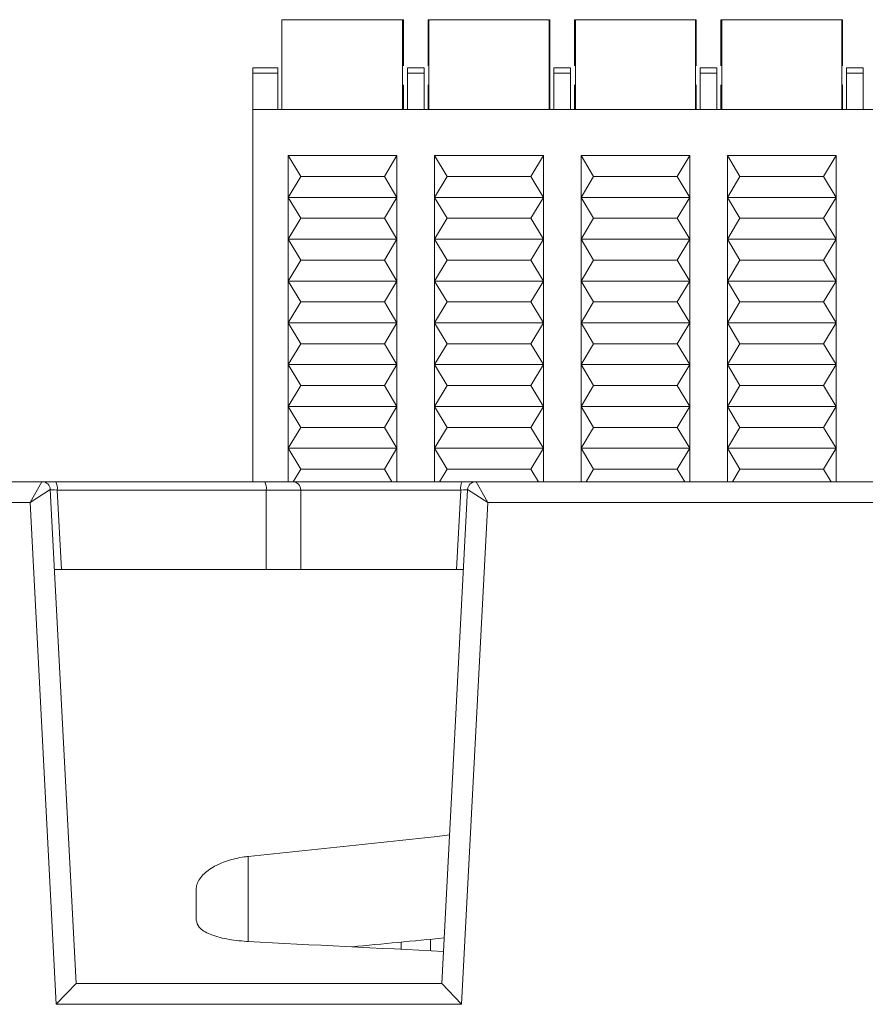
# Model space of a CAD drawing. Header units: millimetres. Extents: x -420 to 420, y -297 to 297.
# Tile 90 of 197: x -264 to -243, y 228 to 252. Entities that reach past the tile are written whole.
import ezdxf

# ---------------------------------------------------------------- set-up
doc = ezdxf.new("R2010")
doc.units = ezdxf.units.MM
doc.header["$MEASUREMENT"] = 0
doc.layers.add('layer 1', color=7, linetype='Continuous')

msp = doc.modelspace()

# ---------------------------------------------------------------- linework, layer by layer
at = {"layer": 'layer 1', "color": 7, "lineweight": 9}
for points in [[(-254.6022, 252.1325), (-254.6022, 252.1325), (-257.5061, 252.1325), (-257.5061, 252.1325)], [(-257.5061, 249.9724), (-257.5061, 249.9724), (-257.5061, 252.1325), (-257.5061, 252.1325)], [(-254.6022, 249.9724), (-254.6022, 249.9724), (-254.6022, 252.1325), (-254.6022, 252.1325)], [(-254.5825, 252.1325), (-254.5825, 252.1325), (-254.6022, 252.1325), (-254.6022, 252.1325)], [(-254.5825, 251.0236), (-254.5825, 251.0236), (-254.5825, 252.1325), (-254.5825, 252.1325)], [(-253.97, 252.1325), (-253.97, 252.1325), (-253.9897, 252.1325), (-253.9897, 252.1325)], [(-253.9897, 252.1325), (-253.9897, 252.1325), (-253.9897, 251.0236), (-253.9897, 251.0236)], [(-252.528, 252.1325), (-252.528, 252.1325), (-253.9897, 252.1325), (-253.9897, 252.1325)], [(-251.0859, 252.1325), (-251.0859, 252.1325), (-253.97, 252.1325), (-253.97, 252.1325)], [(-253.97, 252.1325), (-253.97, 252.1325), (-253.97, 249.9724), (-253.97, 249.9724)], [(-251.0662, 252.1325), (-251.0662, 252.1325), (-252.528, 252.1325), (-252.528, 252.1325)], [(-251.0859, 249.9724), (-251.0859, 249.9724), (-251.0859, 252.1325), (-251.0859, 252.1325)], [(-251.0662, 252.1325), (-251.0662, 252.1325), (-251.0859, 252.1325), (-251.0859, 252.1325)], [(-251.0662, 249.9724), (-251.0662, 249.9724), (-251.0662, 252.1325), (-251.0662, 252.1325)], [(-250.4734, 252.1325), (-250.4734, 252.1325), (-250.4734, 251.0236), (-250.4734, 251.0236)], [(-250.4734, 252.1325), (-250.4734, 252.1325), (-250.4537, 252.1325), (-250.4537, 252.1325)], [(-249.0116, 252.1325), (-249.0116, 252.1325), (-250.4734, 252.1325), (-250.4734, 252.1325)], [(-250.4537, 252.1325), (-250.4537, 252.1325), (-247.5696, 252.1325), (-247.5696, 252.1325)], [(-250.4537, 249.9724), (-250.4537, 249.9724), (-250.4537, 252.1325), (-250.4537, 252.1325)], [(-247.55, 252.1325), (-247.55, 252.1325), (-249.0116, 252.1325), (-249.0116, 252.1325)], [(-247.5696, 252.1325), (-247.5696, 252.1325), (-247.5696, 249.9724), (-247.5696, 249.9724)], [(-247.5696, 252.1325), (-247.5696, 252.1325), (-247.55, 252.1325), (-247.55, 252.1325)], [(-247.55, 252.1325), (-247.55, 252.1325), (-247.55, 251.0236), (-247.55, 251.0236)], [(-246.9572, 252.1325), (-246.9572, 252.1325), (-246.9572, 251.0236), (-246.9572, 251.0236)], [(-246.9375, 252.1325), (-246.9375, 252.1325), (-246.9572, 252.1325), (-246.9572, 252.1325)], [(-245.4954, 252.1325), (-245.4954, 252.1325), (-246.9572, 252.1325), (-246.9572, 252.1325)], [(-246.9375, 252.1325), (-246.9375, 252.1325), (-246.9375, 249.9724), (-246.9375, 249.9724)], [(-244.0533, 252.1325), (-244.0533, 252.1325), (-246.9375, 252.1325), (-246.9375, 252.1325)], [(-244.0336, 252.1325), (-244.0336, 252.1325), (-245.4954, 252.1325), (-245.4954, 252.1325)], [(-244.0533, 249.9724), (-244.0533, 249.9724), (-244.0533, 252.1325), (-244.0533, 252.1325)], [(-244.0336, 252.1325), (-244.0336, 252.1325), (-244.0533, 252.1325), (-244.0533, 252.1325)], [(-244.0336, 251.0236), (-244.0336, 251.0236), (-244.0336, 252.1325), (-244.0336, 252.1325)], [(-257.6014, 250.9772), (-257.6014, 250.9772), (-258.2042, 250.9772), (-258.2042, 250.9772)], [(-258.2042, 250.9772), (-258.2042, 250.9772), (-258.2042, 250.845), (-258.2042, 250.845)], [(-257.6014, 250.845), (-257.6014, 250.845), (-258.2042, 250.845), (-258.2042, 250.845)], [(-258.2042, 250.845), (-258.2042, 250.845), (-258.2042, 249.9724), (-258.2042, 249.9724)], [(-257.6014, 250.845), (-257.6014, 250.845), (-257.6014, 250.9772), (-257.6014, 250.9772)], [(-257.6014, 249.9724), (-257.6014, 249.9724), (-257.6014, 250.845), (-257.6014, 250.845)], [(-254.0852, 250.9772), (-254.0852, 250.9772), (-254.487, 250.9772), (-254.487, 250.9772)], [(-254.487, 250.9772), (-254.487, 250.9772), (-254.487, 250.845), (-254.487, 250.845)], [(-254.487, 250.845), (-254.487, 250.845), (-254.487, 249.9724), (-254.487, 249.9724)], [(-254.0852, 250.845), (-254.0852, 250.845), (-254.487, 250.845), (-254.487, 250.845)], [(-254.0852, 250.9772), (-254.0852, 250.9772), (-254.0852, 250.845), (-254.0852, 250.845)], [(-254.0852, 249.9724), (-254.0852, 249.9724), (-254.0852, 250.845), (-254.0852, 250.845)], [(-250.5689, 250.9772), (-250.5689, 250.9772), (-250.9707, 250.9772), (-250.9707, 250.9772)], [(-250.9707, 250.9772), (-250.9707, 250.9772), (-250.9707, 250.845), (-250.9707, 250.845)], [(-250.9707, 249.9724), (-250.9707, 249.9724), (-250.9707, 250.845), (-250.9707, 250.845)], [(-250.9707, 250.845), (-250.9707, 250.845), (-250.5689, 250.845), (-250.5689, 250.845)], [(-250.5689, 250.9772), (-250.5689, 250.9772), (-250.5689, 250.845), (-250.5689, 250.845)], [(-250.5689, 250.845), (-250.5689, 250.845), (-250.5689, 249.9724), (-250.5689, 249.9724)], [(-247.0526, 250.9772), (-247.0526, 250.9772), (-247.4545, 250.9772), (-247.4545, 250.9772)], [(-247.4545, 250.9772), (-247.4545, 250.9772), (-247.4545, 250.845), (-247.4545, 250.845)], [(-247.0526, 250.845), (-247.0526, 250.845), (-247.4545, 250.845), (-247.4545, 250.845)], [(-247.4545, 250.845), (-247.4545, 250.845), (-247.4545, 249.9724), (-247.4545, 249.9724)], [(-247.0526, 250.9772), (-247.0526, 250.9772), (-247.0526, 250.845), (-247.0526, 250.845)], [(-247.0526, 249.9724), (-247.0526, 249.9724), (-247.0526, 250.845), (-247.0526, 250.845)], [(-243.5363, 250.9772), (-243.5363, 250.9772), (-243.9382, 250.9772), (-243.9382, 250.9772)], [(-243.9382, 250.9772), (-243.9382, 250.9772), (-243.9382, 250.845), (-243.9382, 250.845)], [(-243.9382, 250.845), (-243.9382, 250.845), (-243.5363, 250.845), (-243.5363, 250.845)], [(-243.9382, 249.9724), (-243.9382, 249.9724), (-243.9382, 250.845), (-243.9382, 250.845)], [(-243.5363, 250.9772), (-243.5363, 250.9772), (-243.5363, 250.845), (-243.5363, 250.845)], [(-243.5363, 250.845), (-243.5363, 250.845), (-243.5363, 249.9724), (-243.5363, 249.9724)], [(-254.5825, 249.9724), (-254.5825, 249.9724), (-254.5825, 250.5703), (-254.5825, 250.5703)], [(-253.9897, 250.5703), (-253.9897, 250.5703), (-253.9897, 249.9724), (-253.9897, 249.9724)], [(-250.4734, 250.5703), (-250.4734, 250.5703), (-250.4734, 249.9724), (-250.4734, 249.9724)], [(-247.55, 250.5703), (-247.55, 250.5703), (-247.55, 249.9724), (-247.55, 249.9724)], [(-246.9572, 250.5703), (-246.9572, 250.5703), (-246.9572, 249.9724), (-246.9572, 249.9724)], [(-244.0336, 249.9724), (-244.0336, 249.9724), (-244.0336, 250.5703), (-244.0336, 250.5703)], [(-258.2042, 249.9724), (-258.2042, 249.9724), (-258.2042, 241.0311), (-258.2042, 241.0311)], [(-258.2042, 249.9724), (-258.2042, 249.9724), (-232.7865, 249.9724), (-232.7865, 249.9724)], [(-257.3503, 247.8628), (-257.3503, 247.8628), (-257.3503, 248.8674), (-257.3503, 248.8674)], [(-257.0489, 248.365), (-257.0489, 248.365), (-257.3503, 248.8674), (-257.3503, 248.8674)], [(-257.3503, 248.8674), (-257.3503, 248.8674), (-254.7382, 248.8674), (-254.7382, 248.8674)], [(-255.0396, 248.365), (-255.0396, 248.365), (-254.7382, 248.8674), (-254.7382, 248.8674)], [(-254.7382, 248.8674), (-254.7382, 248.8674), (-254.7382, 247.8628), (-254.7382, 247.8628)], [(-253.834, 247.8628), (-253.834, 247.8628), (-253.834, 248.8674), (-253.834, 248.8674)], [(-253.5326, 248.365), (-253.5326, 248.365), (-253.834, 248.8674), (-253.834, 248.8674)], [(-253.834, 248.8674), (-253.834, 248.8674), (-251.2219, 248.8674), (-251.2219, 248.8674)], [(-251.5233, 248.365), (-251.5233, 248.365), (-251.2219, 248.8674), (-251.2219, 248.8674)], [(-251.2219, 248.8674), (-251.2219, 248.8674), (-251.2219, 247.8628), (-251.2219, 247.8628)], [(-250.3178, 247.8628), (-250.3178, 247.8628), (-250.3178, 248.8674), (-250.3178, 248.8674)], [(-250.3178, 248.8674), (-250.3178, 248.8674), (-250.0164, 248.365), (-250.0164, 248.365)], [(-250.3178, 248.8674), (-250.3178, 248.8674), (-247.7056, 248.8674), (-247.7056, 248.8674)], [(-248.007, 248.365), (-248.007, 248.365), (-247.7056, 248.8674), (-247.7056, 248.8674)], [(-247.7056, 248.8674), (-247.7056, 248.8674), (-247.7056, 247.8628), (-247.7056, 247.8628)], [(-246.5, 248.365), (-246.5, 248.365), (-246.8014, 248.8674), (-246.8014, 248.8674)], [(-246.8014, 248.8674), (-246.8014, 248.8674), (-244.1893, 248.8674), (-244.1893, 248.8674)], [(-246.8014, 247.8628), (-246.8014, 247.8628), (-246.8014, 248.8674), (-246.8014, 248.8674)], [(-244.4907, 248.365), (-244.4907, 248.365), (-244.1893, 248.8674), (-244.1893, 248.8674)], [(-244.1893, 248.8674), (-244.1893, 248.8674), (-244.1893, 247.8628), (-244.1893, 247.8628)], [(-257.0489, 248.365), (-257.0489, 248.365), (-257.3503, 247.8628), (-257.3503, 247.8628)], [(-255.0396, 248.365), (-255.0396, 248.365), (-257.0489, 248.365), (-257.0489, 248.365)], [(-255.0396, 248.365), (-255.0396, 248.365), (-254.7382, 247.8628), (-254.7382, 247.8628)], [(-253.834, 247.8628), (-253.834, 247.8628), (-253.5326, 248.365), (-253.5326, 248.365)], [(-251.5233, 248.365), (-251.5233, 248.365), (-253.5326, 248.365), (-253.5326, 248.365)], [(-251.5233, 248.365), (-251.5233, 248.365), (-251.2219, 247.8628), (-251.2219, 247.8628)], [(-250.3178, 247.8628), (-250.3178, 247.8628), (-250.0164, 248.365), (-250.0164, 248.365)], [(-250.0164, 248.365), (-250.0164, 248.365), (-248.007, 248.365), (-248.007, 248.365)], [(-247.7056, 247.8628), (-247.7056, 247.8628), (-248.007, 248.365), (-248.007, 248.365)], [(-246.8014, 247.8628), (-246.8014, 247.8628), (-246.5, 248.365), (-246.5, 248.365)], [(-244.4907, 248.365), (-244.4907, 248.365), (-246.5, 248.365), (-246.5, 248.365)], [(-244.4907, 248.365), (-244.4907, 248.365), (-244.1893, 247.8628), (-244.1893, 247.8628)], [(-254.7382, 247.8628), (-254.7382, 247.8628), (-257.3503, 247.8628), (-257.3503, 247.8628)], [(-257.0489, 247.3604), (-257.0489, 247.3604), (-257.3503, 247.8628), (-257.3503, 247.8628)], [(-257.3503, 246.858), (-257.3503, 246.858), (-257.3503, 247.8628), (-257.3503, 247.8628)], [(-254.7382, 247.8628), (-254.7382, 247.8628), (-255.0396, 247.3604), (-255.0396, 247.3604)], [(-254.7382, 247.8628), (-254.7382, 247.8628), (-254.7382, 246.858), (-254.7382, 246.858)], [(-253.834, 246.858), (-253.834, 246.858), (-253.834, 247.8628), (-253.834, 247.8628)], [(-253.5326, 247.3604), (-253.5326, 247.3604), (-253.834, 247.8628), (-253.834, 247.8628)], [(-251.2219, 247.8628), (-251.2219, 247.8628), (-253.834, 247.8628), (-253.834, 247.8628)], [(-251.2219, 247.8628), (-251.2219, 247.8628), (-251.5233, 247.3604), (-251.5233, 247.3604)], [(-251.2219, 247.8628), (-251.2219, 247.8628), (-251.2219, 246.858), (-251.2219, 246.858)], [(-250.3178, 247.8628), (-250.3178, 247.8628), (-247.7056, 247.8628), (-247.7056, 247.8628)], [(-250.3178, 246.858), (-250.3178, 246.858), (-250.3178, 247.8628), (-250.3178, 247.8628)], [(-250.3178, 247.8628), (-250.3178, 247.8628), (-250.0164, 247.3604), (-250.0164, 247.3604)], [(-248.007, 247.3604), (-248.007, 247.3604), (-247.7056, 247.8628), (-247.7056, 247.8628)], [(-247.7056, 247.8628), (-247.7056, 247.8628), (-247.7056, 246.858), (-247.7056, 246.858)], [(-246.5, 247.3604), (-246.5, 247.3604), (-246.8014, 247.8628), (-246.8014, 247.8628)], [(-244.1893, 247.8628), (-244.1893, 247.8628), (-246.8014, 247.8628), (-246.8014, 247.8628)], [(-246.8014, 246.858), (-246.8014, 246.858), (-246.8014, 247.8628), (-246.8014, 247.8628)], [(-244.1893, 247.8628), (-244.1893, 247.8628), (-244.4907, 247.3604), (-244.4907, 247.3604)], [(-244.1893, 247.8628), (-244.1893, 247.8628), (-244.1893, 246.858), (-244.1893, 246.858)], [(-257.3503, 246.858), (-257.3503, 246.858), (-257.0489, 247.3604), (-257.0489, 247.3604)], [(-255.0396, 247.3604), (-255.0396, 247.3604), (-257.0489, 247.3604), (-257.0489, 247.3604)], [(-255.0396, 247.3604), (-255.0396, 247.3604), (-254.7382, 246.858), (-254.7382, 246.858)], [(-253.834, 246.858), (-253.834, 246.858), (-253.5326, 247.3604), (-253.5326, 247.3604)], [(-251.5233, 247.3604), (-251.5233, 247.3604), (-253.5326, 247.3604), (-253.5326, 247.3604)], [(-251.5233, 247.3604), (-251.5233, 247.3604), (-251.2219, 246.858), (-251.2219, 246.858)], [(-250.0164, 247.3604), (-250.0164, 247.3604), (-250.3178, 246.858), (-250.3178, 246.858)], [(-250.0164, 247.3604), (-250.0164, 247.3604), (-248.007, 247.3604), (-248.007, 247.3604)], [(-247.7056, 246.858), (-247.7056, 246.858), (-248.007, 247.3604), (-248.007, 247.3604)], [(-246.8014, 246.858), (-246.8014, 246.858), (-246.5, 247.3604), (-246.5, 247.3604)], [(-244.4907, 247.3604), (-244.4907, 247.3604), (-246.5, 247.3604), (-246.5, 247.3604)], [(-244.4907, 247.3604), (-244.4907, 247.3604), (-244.1893, 246.858), (-244.1893, 246.858)], [(-257.3503, 245.8534), (-257.3503, 245.8534), (-257.3503, 246.858), (-257.3503, 246.858)], [(-257.0489, 246.3558), (-257.0489, 246.3558), (-257.3503, 246.858), (-257.3503, 246.858)], [(-254.7382, 246.858), (-254.7382, 246.858), (-257.3503, 246.858), (-257.3503, 246.858)], [(-254.7382, 246.858), (-254.7382, 246.858), (-255.0396, 246.3558), (-255.0396, 246.3558)], [(-254.7382, 246.858), (-254.7382, 246.858), (-254.7382, 245.8534), (-254.7382, 245.8534)], [(-253.834, 245.8534), (-253.834, 245.8534), (-253.834, 246.858), (-253.834, 246.858)], [(-253.5326, 246.3558), (-253.5326, 246.3558), (-253.834, 246.858), (-253.834, 246.858)], [(-251.2219, 246.858), (-251.2219, 246.858), (-253.834, 246.858), (-253.834, 246.858)], [(-251.2219, 246.858), (-251.2219, 246.858), (-251.5233, 246.3558), (-251.5233, 246.3558)], [(-251.2219, 246.858), (-251.2219, 246.858), (-251.2219, 245.8534), (-251.2219, 245.8534)], [(-250.3178, 245.8534), (-250.3178, 245.8534), (-250.3178, 246.858), (-250.3178, 246.858)], [(-250.3178, 246.858), (-250.3178, 246.858), (-250.0164, 246.3558), (-250.0164, 246.3558)], [(-250.3178, 246.858), (-250.3178, 246.858), (-247.7056, 246.858), (-247.7056, 246.858)], [(-248.007, 246.3558), (-248.007, 246.3558), (-247.7056, 246.858), (-247.7056, 246.858)], [(-247.7056, 246.858), (-247.7056, 246.858), (-247.7056, 245.8534), (-247.7056, 245.8534)], [(-246.8014, 245.8534), (-246.8014, 245.8534), (-246.8014, 246.858), (-246.8014, 246.858)], [(-246.5, 246.3558), (-246.5, 246.3558), (-246.8014, 246.858), (-246.8014, 246.858)], [(-244.1893, 246.858), (-244.1893, 246.858), (-246.8014, 246.858), (-246.8014, 246.858)], [(-244.1893, 246.858), (-244.1893, 246.858), (-244.4907, 246.3558), (-244.4907, 246.3558)], [(-244.1893, 246.858), (-244.1893, 246.858), (-244.1893, 245.8534), (-244.1893, 245.8534)], [(-257.3503, 245.8534), (-257.3503, 245.8534), (-257.0489, 246.3558), (-257.0489, 246.3558)], [(-255.0396, 246.3558), (-255.0396, 246.3558), (-257.0489, 246.3558), (-257.0489, 246.3558)], [(-255.0396, 246.3558), (-255.0396, 246.3558), (-254.7382, 245.8534), (-254.7382, 245.8534)], [(-253.834, 245.8534), (-253.834, 245.8534), (-253.5326, 246.3558), (-253.5326, 246.3558)], [(-251.5233, 246.3558), (-251.5233, 246.3558), (-253.5326, 246.3558), (-253.5326, 246.3558)], [(-251.5233, 246.3558), (-251.5233, 246.3558), (-251.2219, 245.8534), (-251.2219, 245.8534)], [(-250.0164, 246.3558), (-250.0164, 246.3558), (-250.3178, 245.8534), (-250.3178, 245.8534)], [(-250.0164, 246.3558), (-250.0164, 246.3558), (-248.007, 246.3558), (-248.007, 246.3558)], [(-247.7056, 245.8534), (-247.7056, 245.8534), (-248.007, 246.3558), (-248.007, 246.3558)], [(-246.8014, 245.8534), (-246.8014, 245.8534), (-246.5, 246.3558), (-246.5, 246.3558)], [(-244.4907, 246.3558), (-244.4907, 246.3558), (-246.5, 246.3558), (-246.5, 246.3558)], [(-244.4907, 246.3558), (-244.4907, 246.3558), (-244.1893, 245.8534), (-244.1893, 245.8534)], [(-257.0489, 245.3511), (-257.0489, 245.3511), (-257.3503, 245.8534), (-257.3503, 245.8534)], [(-254.7382, 245.8534), (-254.7382, 245.8534), (-257.3503, 245.8534), (-257.3503, 245.8534)], [(-257.3503, 244.8488), (-257.3503, 244.8488), (-257.3503, 245.8534), (-257.3503, 245.8534)], [(-254.7382, 245.8534), (-254.7382, 245.8534), (-255.0396, 245.3511), (-255.0396, 245.3511)], [(-254.7382, 245.8534), (-254.7382, 245.8534), (-254.7382, 244.8488), (-254.7382, 244.8488)], [(-253.5326, 245.3511), (-253.5326, 245.3511), (-253.834, 245.8534), (-253.834, 245.8534)], [(-251.2219, 245.8534), (-251.2219, 245.8534), (-253.834, 245.8534), (-253.834, 245.8534)], [(-253.834, 244.8488), (-253.834, 244.8488), (-253.834, 245.8534), (-253.834, 245.8534)], [(-251.2219, 245.8534), (-251.2219, 245.8534), (-251.5233, 245.3511), (-251.5233, 245.3511)], [(-251.2219, 245.8534), (-251.2219, 245.8534), (-251.2219, 244.8488), (-251.2219, 244.8488)], [(-250.3178, 245.8534), (-250.3178, 245.8534), (-247.7056, 245.8534), (-247.7056, 245.8534)], [(-250.3178, 245.8534), (-250.3178, 245.8534), (-250.0164, 245.3511), (-250.0164, 245.3511)], [(-250.3178, 244.8488), (-250.3178, 244.8488), (-250.3178, 245.8534), (-250.3178, 245.8534)], [(-248.007, 245.3511), (-248.007, 245.3511), (-247.7056, 245.8534), (-247.7056, 245.8534)], [(-247.7056, 245.8534), (-247.7056, 245.8534), (-247.7056, 244.8488), (-247.7056, 244.8488)], [(-246.8014, 244.8488), (-246.8014, 244.8488), (-246.8014, 245.8534), (-246.8014, 245.8534)], [(-246.5, 245.3511), (-246.5, 245.3511), (-246.8014, 245.8534), (-246.8014, 245.8534)], [(-244.1893, 245.8534), (-244.1893, 245.8534), (-246.8014, 245.8534), (-246.8014, 245.8534)], [(-244.1893, 245.8534), (-244.1893, 245.8534), (-244.4907, 245.3511), (-244.4907, 245.3511)], [(-244.1893, 245.8534), (-244.1893, 245.8534), (-244.1893, 244.8488), (-244.1893, 244.8488)], [(-257.3503, 244.8488), (-257.3503, 244.8488), (-257.0489, 245.3511), (-257.0489, 245.3511)], [(-255.0396, 245.3511), (-255.0396, 245.3511), (-257.0489, 245.3511), (-257.0489, 245.3511)], [(-255.0396, 245.3511), (-255.0396, 245.3511), (-254.7382, 244.8488), (-254.7382, 244.8488)], [(-253.834, 244.8488), (-253.834, 244.8488), (-253.5326, 245.3511), (-253.5326, 245.3511)], [(-251.5233, 245.3511), (-251.5233, 245.3511), (-253.5326, 245.3511), (-253.5326, 245.3511)], [(-251.5233, 245.3511), (-251.5233, 245.3511), (-251.2219, 244.8488), (-251.2219, 244.8488)], [(-250.0164, 245.3511), (-250.0164, 245.3511), (-250.3178, 244.8488), (-250.3178, 244.8488)], [(-250.0164, 245.3511), (-250.0164, 245.3511), (-248.007, 245.3511), (-248.007, 245.3511)], [(-247.7056, 244.8488), (-247.7056, 244.8488), (-248.007, 245.3511), (-248.007, 245.3511)], [(-246.8014, 244.8488), (-246.8014, 244.8488), (-246.5, 245.3511), (-246.5, 245.3511)], [(-244.4907, 245.3511), (-244.4907, 245.3511), (-246.5, 245.3511), (-246.5, 245.3511)], [(-244.4907, 245.3511), (-244.4907, 245.3511), (-244.1893, 244.8488), (-244.1893, 244.8488)], [(-254.7382, 244.8488), (-254.7382, 244.8488), (-257.3503, 244.8488), (-257.3503, 244.8488)], [(-257.3503, 243.8441), (-257.3503, 243.8441), (-257.3503, 244.8488), (-257.3503, 244.8488)], [(-257.0489, 244.3464), (-257.0489, 244.3464), (-257.3503, 244.8488), (-257.3503, 244.8488)], [(-254.7382, 244.8488), (-254.7382, 244.8488), (-255.0396, 244.3464), (-255.0396, 244.3464)], [(-254.7382, 244.8488), (-254.7382, 244.8488), (-254.7382, 243.8441), (-254.7382, 243.8441)], [(-251.2219, 244.8488), (-251.2219, 244.8488), (-253.834, 244.8488), (-253.834, 244.8488)], [(-253.834, 243.8441), (-253.834, 243.8441), (-253.834, 244.8488), (-253.834, 244.8488)], [(-253.5326, 244.3464), (-253.5326, 244.3464), (-253.834, 244.8488), (-253.834, 244.8488)], [(-251.2219, 244.8488), (-251.2219, 244.8488), (-251.5233, 244.3464), (-251.5233, 244.3464)], [(-251.2219, 244.8488), (-251.2219, 244.8488), (-251.2219, 243.8441), (-251.2219, 243.8441)], [(-250.3178, 244.8488), (-250.3178, 244.8488), (-247.7056, 244.8488), (-247.7056, 244.8488)], [(-250.3178, 243.8441), (-250.3178, 243.8441), (-250.3178, 244.8488), (-250.3178, 244.8488)], [(-250.3178, 244.8488), (-250.3178, 244.8488), (-250.0164, 244.3464), (-250.0164, 244.3464)], [(-248.007, 244.3464), (-248.007, 244.3464), (-247.7056, 244.8488), (-247.7056, 244.8488)], [(-247.7056, 244.8488), (-247.7056, 244.8488), (-247.7056, 243.8441), (-247.7056, 243.8441)], [(-244.1893, 244.8488), (-244.1893, 244.8488), (-246.8014, 244.8488), (-246.8014, 244.8488)], [(-246.8014, 243.8441), (-246.8014, 243.8441), (-246.8014, 244.8488), (-246.8014, 244.8488)], [(-246.5, 244.3464), (-246.5, 244.3464), (-246.8014, 244.8488), (-246.8014, 244.8488)], [(-244.1893, 244.8488), (-244.1893, 244.8488), (-244.4907, 244.3464), (-244.4907, 244.3464)], [(-244.1893, 244.8488), (-244.1893, 244.8488), (-244.1893, 243.8441), (-244.1893, 243.8441)], [(-257.3503, 243.8441), (-257.3503, 243.8441), (-257.0489, 244.3464), (-257.0489, 244.3464)], [(-257.0489, 244.3464), (-257.0489, 244.3464), (-255.0396, 244.3464), (-255.0396, 244.3464)], [(-255.0396, 244.3464), (-255.0396, 244.3464), (-254.7382, 243.8441), (-254.7382, 243.8441)], [(-253.834, 243.8441), (-253.834, 243.8441), (-253.5326, 244.3464), (-253.5326, 244.3464)], [(-253.5326, 244.3464), (-253.5326, 244.3464), (-251.5233, 244.3464), (-251.5233, 244.3464)], [(-251.5233, 244.3464), (-251.5233, 244.3464), (-251.2219, 243.8441), (-251.2219, 243.8441)], [(-250.0164, 244.3464), (-250.0164, 244.3464), (-250.3178, 243.8441), (-250.3178, 243.8441)], [(-250.0164, 244.3464), (-250.0164, 244.3464), (-248.007, 244.3464), (-248.007, 244.3464)], [(-247.7056, 243.8441), (-247.7056, 243.8441), (-248.007, 244.3464), (-248.007, 244.3464)], [(-246.8014, 243.8441), (-246.8014, 243.8441), (-246.5, 244.3464), (-246.5, 244.3464)], [(-246.5, 244.3464), (-246.5, 244.3464), (-244.4907, 244.3464), (-244.4907, 244.3464)], [(-244.4907, 244.3464), (-244.4907, 244.3464), (-244.1893, 243.8441), (-244.1893, 243.8441)], [(-257.0489, 243.3418), (-257.0489, 243.3418), (-257.3503, 243.8441), (-257.3503, 243.8441)], [(-257.3503, 243.8441), (-257.3503, 243.8441), (-254.7382, 243.8441), (-254.7382, 243.8441)], [(-257.3503, 242.8395), (-257.3503, 242.8395), (-257.3503, 243.8441), (-257.3503, 243.8441)], [(-254.7382, 243.8441), (-254.7382, 243.8441), (-255.0396, 243.3418), (-255.0396, 243.3418)], [(-254.7382, 243.8441), (-254.7382, 243.8441), (-254.7382, 242.8395), (-254.7382, 242.8395)], [(-253.834, 242.8395), (-253.834, 242.8395), (-253.834, 243.8441), (-253.834, 243.8441)], [(-253.5326, 243.3418), (-253.5326, 243.3418), (-253.834, 243.8441), (-253.834, 243.8441)], [(-253.834, 243.8441), (-253.834, 243.8441), (-251.2219, 243.8441), (-251.2219, 243.8441)], [(-251.2219, 243.8441), (-251.2219, 243.8441), (-251.5233, 243.3418), (-251.5233, 243.3418)], [(-251.2219, 243.8441), (-251.2219, 243.8441), (-251.2219, 242.8395), (-251.2219, 242.8395)], [(-247.7056, 243.8441), (-247.7056, 243.8441), (-250.3178, 243.8441), (-250.3178, 243.8441)], [(-250.3178, 243.8441), (-250.3178, 243.8441), (-250.0164, 243.3418), (-250.0164, 243.3418)], [(-250.3178, 242.8395), (-250.3178, 242.8395), (-250.3178, 243.8441), (-250.3178, 243.8441)], [(-248.007, 243.3418), (-248.007, 243.3418), (-247.7056, 243.8441), (-247.7056, 243.8441)], [(-247.7056, 243.8441), (-247.7056, 243.8441), (-247.7056, 242.8395), (-247.7056, 242.8395)], [(-246.5, 243.3418), (-246.5, 243.3418), (-246.8014, 243.8441), (-246.8014, 243.8441)], [(-246.8014, 243.8441), (-246.8014, 243.8441), (-244.1893, 243.8441), (-244.1893, 243.8441)], [(-246.8014, 242.8395), (-246.8014, 242.8395), (-246.8014, 243.8441), (-246.8014, 243.8441)], [(-244.1893, 243.8441), (-244.1893, 243.8441), (-244.4907, 243.3418), (-244.4907, 243.3418)], [(-244.1893, 243.8441), (-244.1893, 243.8441), (-244.1893, 242.8395), (-244.1893, 242.8395)], [(-257.3503, 242.8395), (-257.3503, 242.8395), (-257.0489, 243.3418), (-257.0489, 243.3418)], [(-257.0489, 243.3418), (-257.0489, 243.3418), (-255.0396, 243.3418), (-255.0396, 243.3418)], [(-255.0396, 243.3418), (-255.0396, 243.3418), (-254.7382, 242.8395), (-254.7382, 242.8395)], [(-253.834, 242.8395), (-253.834, 242.8395), (-253.5326, 243.3418), (-253.5326, 243.3418)], [(-253.5326, 243.3418), (-253.5326, 243.3418), (-251.5233, 243.3418), (-251.5233, 243.3418)], [(-251.5233, 243.3418), (-251.5233, 243.3418), (-251.2219, 242.8395), (-251.2219, 242.8395)], [(-250.0164, 243.3418), (-250.0164, 243.3418), (-250.3178, 242.8395), (-250.3178, 242.8395)], [(-248.007, 243.3418), (-248.007, 243.3418), (-250.0164, 243.3418), (-250.0164, 243.3418)], [(-247.7056, 242.8395), (-247.7056, 242.8395), (-248.007, 243.3418), (-248.007, 243.3418)], [(-246.8014, 242.8395), (-246.8014, 242.8395), (-246.5, 243.3418), (-246.5, 243.3418)], [(-246.5, 243.3418), (-246.5, 243.3418), (-244.4907, 243.3418), (-244.4907, 243.3418)], [(-244.4907, 243.3418), (-244.4907, 243.3418), (-244.1893, 242.8395), (-244.1893, 242.8395)], [(-257.3503, 242.8395), (-257.3503, 242.8395), (-254.7382, 242.8395), (-254.7382, 242.8395)], [(-257.3503, 241.8348), (-257.3503, 241.8348), (-257.3503, 242.8395), (-257.3503, 242.8395)], [(-257.0489, 242.3371), (-257.0489, 242.3371), (-257.3503, 242.8395), (-257.3503, 242.8395)], [(-254.7382, 242.8395), (-254.7382, 242.8395), (-255.0396, 242.3371), (-255.0396, 242.3371)], [(-254.7382, 242.8395), (-254.7382, 242.8395), (-254.7382, 241.8348), (-254.7382, 241.8348)], [(-253.834, 241.8348), (-253.834, 241.8348), (-253.834, 242.8395), (-253.834, 242.8395)], [(-253.5326, 242.3371), (-253.5326, 242.3371), (-253.834, 242.8395), (-253.834, 242.8395)], [(-253.834, 242.8395), (-253.834, 242.8395), (-251.2219, 242.8395), (-251.2219, 242.8395)], [(-251.2219, 242.8395), (-251.2219, 242.8395), (-251.5233, 242.3371), (-251.5233, 242.3371)], [(-251.2219, 242.8395), (-251.2219, 242.8395), (-251.2219, 241.8348), (-251.2219, 241.8348)], [(-250.3178, 241.8348), (-250.3178, 241.8348), (-250.3178, 242.8395), (-250.3178, 242.8395)], [(-250.3178, 242.8395), (-250.3178, 242.8395), (-250.0164, 242.3371), (-250.0164, 242.3371)], [(-247.7056, 242.8395), (-247.7056, 242.8395), (-250.3178, 242.8395), (-250.3178, 242.8395)], [(-248.007, 242.3371), (-248.007, 242.3371), (-247.7056, 242.8395), (-247.7056, 242.8395)], [(-247.7056, 242.8395), (-247.7056, 242.8395), (-247.7056, 241.8348), (-247.7056, 241.8348)], [(-246.8014, 241.8348), (-246.8014, 241.8348), (-246.8014, 242.8395), (-246.8014, 242.8395)], [(-246.5, 242.3371), (-246.5, 242.3371), (-246.8014, 242.8395), (-246.8014, 242.8395)], [(-246.8014, 242.8395), (-246.8014, 242.8395), (-244.1893, 242.8395), (-244.1893, 242.8395)], [(-244.1893, 242.8395), (-244.1893, 242.8395), (-244.4907, 242.3371), (-244.4907, 242.3371)], [(-244.1893, 242.8395), (-244.1893, 242.8395), (-244.1893, 241.8348), (-244.1893, 241.8348)], [(-257.3503, 241.8348), (-257.3503, 241.8348), (-257.0489, 242.3371), (-257.0489, 242.3371)], [(-257.0489, 242.3371), (-257.0489, 242.3371), (-255.0396, 242.3371), (-255.0396, 242.3371)], [(-255.0396, 242.3371), (-255.0396, 242.3371), (-254.7382, 241.8348), (-254.7382, 241.8348)], [(-253.834, 241.8348), (-253.834, 241.8348), (-253.5326, 242.3371), (-253.5326, 242.3371)], [(-253.5326, 242.3371), (-253.5326, 242.3371), (-251.5233, 242.3371), (-251.5233, 242.3371)], [(-251.5233, 242.3371), (-251.5233, 242.3371), (-251.2219, 241.8348), (-251.2219, 241.8348)], [(-250.0164, 242.3371), (-250.0164, 242.3371), (-250.3178, 241.8348), (-250.3178, 241.8348)], [(-248.007, 242.3371), (-248.007, 242.3371), (-250.0164, 242.3371), (-250.0164, 242.3371)], [(-247.7056, 241.8348), (-247.7056, 241.8348), (-248.007, 242.3371), (-248.007, 242.3371)], [(-246.8014, 241.8348), (-246.8014, 241.8348), (-246.5, 242.3371), (-246.5, 242.3371)], [(-246.5, 242.3371), (-246.5, 242.3371), (-244.4907, 242.3371), (-244.4907, 242.3371)], [(-244.4907, 242.3371), (-244.4907, 242.3371), (-244.1893, 241.8348), (-244.1893, 241.8348)], [(-257.0489, 241.3325), (-257.0489, 241.3325), (-257.3503, 241.8348), (-257.3503, 241.8348)], [(-257.3503, 241.8348), (-257.3503, 241.8348), (-254.7382, 241.8348), (-254.7382, 241.8348)], [(-257.3503, 241.0311), (-257.3503, 241.0311), (-257.3503, 241.8348), (-257.3503, 241.8348)], [(-254.7382, 241.8348), (-254.7382, 241.8348), (-255.0396, 241.3325), (-255.0396, 241.3325)], [(-254.7382, 241.8348), (-254.7382, 241.8348), (-254.7382, 241.0311), (-254.7382, 241.0311)], [(-253.834, 241.8348), (-253.834, 241.8348), (-251.2219, 241.8348), (-251.2219, 241.8348)], [(-253.5326, 241.3325), (-253.5326, 241.3325), (-253.834, 241.8348), (-253.834, 241.8348)], [(-253.834, 241.0311), (-253.834, 241.0311), (-253.834, 241.8348), (-253.834, 241.8348)], [(-251.2219, 241.8348), (-251.2219, 241.8348), (-251.5233, 241.3325), (-251.5233, 241.3325)], [(-251.2219, 241.8348), (-251.2219, 241.8348), (-251.2219, 241.0311), (-251.2219, 241.0311)], [(-247.7056, 241.8348), (-247.7056, 241.8348), (-250.3178, 241.8348), (-250.3178, 241.8348)], [(-250.3178, 241.8348), (-250.3178, 241.8348), (-250.0164, 241.3325), (-250.0164, 241.3325)], [(-250.3178, 241.0311), (-250.3178, 241.0311), (-250.3178, 241.8348), (-250.3178, 241.8348)], [(-248.007, 241.3325), (-248.007, 241.3325), (-247.7056, 241.8348), (-247.7056, 241.8348)], [(-247.7056, 241.8348), (-247.7056, 241.8348), (-247.7056, 241.0311), (-247.7056, 241.0311)], [(-246.8014, 241.8348), (-246.8014, 241.8348), (-244.1893, 241.8348), (-244.1893, 241.8348)], [(-246.5, 241.3325), (-246.5, 241.3325), (-246.8014, 241.8348), (-246.8014, 241.8348)], [(-246.8014, 241.0311), (-246.8014, 241.0311), (-246.8014, 241.8348), (-246.8014, 241.8348)], [(-244.1893, 241.8348), (-244.1893, 241.8348), (-244.4907, 241.3325), (-244.4907, 241.3325)], [(-244.1893, 241.8348), (-244.1893, 241.8348), (-244.1893, 241.0311), (-244.1893, 241.0311)], [(-257.2297, 241.0311), (-257.2297, 241.0311), (-257.0489, 241.3325), (-257.0489, 241.3325)], [(-257.0489, 241.3325), (-257.0489, 241.3325), (-255.0396, 241.3325), (-255.0396, 241.3325)], [(-255.0396, 241.3325), (-255.0396, 241.3325), (-254.8588, 241.0311), (-254.8588, 241.0311)], [(-253.7135, 241.0311), (-253.7135, 241.0311), (-253.5326, 241.3325), (-253.5326, 241.3325)], [(-253.5326, 241.3325), (-253.5326, 241.3325), (-251.5233, 241.3325), (-251.5233, 241.3325)], [(-251.5233, 241.3325), (-251.5233, 241.3325), (-251.3424, 241.0311), (-251.3424, 241.0311)], [(-250.0164, 241.3325), (-250.0164, 241.3325), (-250.1972, 241.0311), (-250.1972, 241.0311)], [(-248.007, 241.3325), (-248.007, 241.3325), (-250.0164, 241.3325), (-250.0164, 241.3325)], [(-247.8262, 241.0311), (-247.8262, 241.0311), (-248.007, 241.3325), (-248.007, 241.3325)], [(-246.6808, 241.0311), (-246.6808, 241.0311), (-246.5, 241.3325), (-246.5, 241.3325)], [(-246.5, 241.3325), (-246.5, 241.3325), (-244.4907, 241.3325), (-244.4907, 241.3325)], [(-244.4907, 241.3325), (-244.4907, 241.3325), (-244.3099, 241.0311), (-244.3099, 241.0311)], [(-265.7894, 241.0311), (-265.7894, 241.0311), (-263.2675, 241.0311), (-263.2675, 241.0311)], [(-263.5536, 240.5287), (-263.5536, 240.5287), (-263.2675, 241.0311), (-263.2675, 241.0311)], [(-263.0668, 240.8406), (-263.0724, 240.9473), (-263.1606, 241.0311), (-263.2675, 241.0311)], [(-262.935, 241.0311), (-262.935, 241.0311), (-263.2675, 241.0311), (-263.2675, 241.0311)], [(-262.9, 240.8301), (-262.8894, 240.8991), (-262.9017, 240.9696), (-262.935, 241.0311)], [(-262.935, 241.0311), (-262.935, 241.0311), (-257.9142, 241.0311), (-257.9142, 241.0311)], [(-257.8792, 240.8301), (-257.8685, 240.8991), (-257.8807, 240.9696), (-257.9142, 241.0311)], [(-257.9142, 241.0311), (-257.9142, 241.0311), (-257.2499, 241.0311), (-257.2499, 241.0311)], [(-257.2499, 241.0311), (-257.2499, 241.0311), (-253.1724, 241.0311), (-253.1724, 241.0311)], [(-253.1724, 241.0311), (-253.2055, 240.9696), (-253.2178, 240.8991), (-253.2072, 240.8301)], [(-252.8396, 241.0311), (-252.8396, 241.0311), (-253.1724, 241.0311), (-253.1724, 241.0311)], [(-252.8396, 241.0311), (-252.9466, 241.0311), (-253.0347, 240.9473), (-253.0404, 240.8406)], [(-252.8396, 241.0311), (-252.8396, 241.0311), (-252.5536, 240.5287), (-252.5536, 240.5287)], [(-252.8396, 241.0311), (-252.8396, 241.0311), (-199.9846, 241.0311), (-199.9846, 241.0311)], [(-263.0668, 240.8406), (-263.0668, 240.8406), (-263.5536, 240.5287), (-263.5536, 240.5287)], [(-263.0668, 240.8406), (-263.0668, 240.8406), (-262.4451, 228.9752), (-262.4451, 228.9752)], [(-263.0668, 240.8406), (-263.0668, 240.8398), (-262.9965, 240.8354), (-262.9, 240.8301)], [(-263.0668, 240.8406), (-263.0668, 240.8406), (-263.0668, 240.8406), (-263.0668, 240.8406)], [(-263.0668, 240.8406), (-263.0668, 240.8398), (-262.9965, 240.8354), (-262.9, 240.8301)], [(-263.0668, 240.8406), (-263.0668, 240.8398), (-262.9965, 240.8354), (-262.9, 240.8301)], [(-263.0668, 240.8406), (-263.0668, 240.8398), (-262.9965, 240.8354), (-262.9, 240.8301)], [(-263.0668, 240.8406), (-263.0668, 240.8398), (-262.9965, 240.8354), (-262.9, 240.8301)], [(-263.0668, 240.8406), (-263.0668, 240.8398), (-262.9965, 240.8354), (-262.9, 240.8301)], [(-263.0668, 240.8406), (-263.0668, 240.8398), (-262.9965, 240.8354), (-262.9, 240.8301)], [(-263.0668, 240.8406), (-263.0668, 240.8398), (-262.9965, 240.8354), (-262.9, 240.8301)], [(-263.0668, 240.8406), (-263.0668, 240.8398), (-262.9965, 240.8354), (-262.9, 240.8301)], [(-263.0668, 240.8406), (-263.0668, 240.8398), (-262.9965, 240.8354), (-262.9, 240.8301)], [(-263.0668, 240.8406), (-263.0668, 240.8398), (-262.9965, 240.8352), (-262.9, 240.8301)], [(-263.0668, 240.8406), (-263.0668, 240.8398), (-262.9965, 240.8352), (-262.9, 240.8301)], [(-263.0668, 240.8406), (-263.0668, 240.8398), (-262.9965, 240.8352), (-262.9, 240.8301)], [(-263.0668, 240.8406), (-263.0668, 240.8398), (-262.9965, 240.8352), (-262.9, 240.8301)], [(-263.0668, 240.8406), (-263.0668, 240.8396), (-262.9965, 240.8352), (-262.9, 240.8301)], [(-263.0668, 240.8406), (-263.0668, 240.8396), (-262.9965, 240.8352), (-262.9, 240.8301)], [(-263.0668, 240.8406), (-263.0668, 240.8396), (-262.9965, 240.8352), (-262.9, 240.8301)], [(-263.0668, 240.8406), (-263.0668, 240.8396), (-262.9965, 240.8352), (-262.9, 240.8301)], [(-263.0668, 240.8406), (-263.0668, 240.8396), (-262.9965, 240.8352), (-262.9, 240.8301)], [(-263.0668, 240.8406), (-263.0668, 240.8396), (-262.9965, 240.8352), (-262.9, 240.8301)], [(-263.0668, 240.8406), (-263.0668, 240.8396), (-262.9965, 240.8352), (-262.9, 240.8301)], [(-262.9, 240.8301), (-262.9, 240.8301), (-262.9, 240.8301), (-262.9, 240.8301)], [(-262.9, 240.8301), (-262.9, 240.8301), (-262.7999, 238.9213), (-262.7999, 238.9213)], [(-257.8792, 240.8301), (-257.8792, 240.8301), (-262.9, 240.8301), (-262.9, 240.8301)], [(-257.8792, 238.9213), (-257.8792, 238.9213), (-257.8792, 240.8301), (-257.8792, 240.8301)], [(-257.0489, 240.8301), (-257.0489, 240.8301), (-257.8792, 240.8301), (-257.8792, 240.8301)], [(-257.0489, 240.8301), (-257.0489, 240.8301), (-257.0489, 238.9213), (-257.0489, 238.9213)], [(-253.2072, 240.8301), (-253.2072, 240.8301), (-257.0489, 240.8301), (-257.0489, 240.8301)], [(-253.6622, 228.9752), (-253.6622, 228.9752), (-253.0404, 240.8406), (-253.0404, 240.8406)], [(-253.3071, 238.9213), (-253.3071, 238.9213), (-253.2072, 240.8301), (-253.2072, 240.8301)], [(-253.2072, 240.8301), (-253.1107, 240.8354), (-253.0404, 240.8398), (-253.0404, 240.8406)], [(-253.2072, 240.8301), (-253.1107, 240.8354), (-253.0404, 240.8398), (-253.0404, 240.8406)], [(-253.2072, 240.8301), (-253.1107, 240.8354), (-253.0404, 240.8398), (-253.0404, 240.8406)], [(-253.2072, 240.8301), (-253.1107, 240.8354), (-253.0404, 240.8398), (-253.0404, 240.8406)], [(-253.2072, 240.8301), (-253.1107, 240.8354), (-253.0404, 240.8398), (-253.0404, 240.8406)], [(-253.2072, 240.8301), (-253.1107, 240.8354), (-253.0404, 240.8398), (-253.0404, 240.8406)], [(-253.2072, 240.8301), (-253.1107, 240.8354), (-253.0404, 240.8398), (-253.0404, 240.8406)], [(-253.2072, 240.8301), (-253.1107, 240.8354), (-253.0404, 240.8398), (-253.0404, 240.8406)], [(-253.2072, 240.8301), (-253.1107, 240.8354), (-253.0404, 240.8398), (-253.0404, 240.8406)], [(-253.2072, 240.8301), (-253.1107, 240.8354), (-253.0404, 240.8398), (-253.0404, 240.8406)], [(-253.2072, 240.8301), (-253.1107, 240.8352), (-253.0404, 240.8398), (-253.0404, 240.8406)], [(-253.2072, 240.8301), (-253.1107, 240.8352), (-253.0404, 240.8398), (-253.0404, 240.8406)], [(-253.2072, 240.8301), (-253.1107, 240.8352), (-253.0404, 240.8398), (-253.0404, 240.8406)], [(-253.2072, 240.8301), (-253.1107, 240.8352), (-253.0404, 240.8398), (-253.0404, 240.8406)], [(-253.2072, 240.8301), (-253.1107, 240.8352), (-253.0404, 240.8396), (-253.0404, 240.8406)], [(-253.2072, 240.8301), (-253.1107, 240.8352), (-253.0404, 240.8396), (-253.0404, 240.8406)], [(-253.2072, 240.8301), (-253.1107, 240.8352), (-253.0404, 240.8396), (-253.0404, 240.8406)], [(-253.2072, 240.8301), (-253.1107, 240.8352), (-253.0404, 240.8396), (-253.0404, 240.8406)], [(-253.2072, 240.8301), (-253.1107, 240.8352), (-253.0404, 240.8396), (-253.0404, 240.8406)], [(-253.2072, 240.8301), (-253.1107, 240.8352), (-253.0404, 240.8396), (-253.0404, 240.8406)], [(-253.2072, 240.8301), (-253.1107, 240.8352), (-253.0404, 240.8396), (-253.0404, 240.8406)], [(-253.2072, 240.8301), (-253.2072, 240.8301), (-253.2072, 240.8301), (-253.2072, 240.8301)], [(-252.5536, 240.5287), (-252.5536, 240.5287), (-253.0404, 240.8406), (-253.0404, 240.8406)], [(-253.0404, 240.8406), (-253.0404, 240.8406), (-253.0404, 240.8406), (-253.0404, 240.8406)], [(-263.5536, 240.5287), (-263.5536, 240.5287), (-265.7894, 240.5287), (-265.7894, 240.5287)], [(-262.9217, 228.4729), (-262.9217, 228.4729), (-263.5536, 240.5287), (-263.5536, 240.5287)], [(-252.5536, 240.5287), (-252.5536, 240.5287), (-253.1854, 228.4729), (-253.1854, 228.4729)], [(-199.9846, 240.5287), (-199.9846, 240.5287), (-252.5536, 240.5287), (-252.5536, 240.5287)], [(-262.7999, 238.9213), (-262.7999, 238.9213), (-262.9664, 238.9213), (-262.9664, 238.9213)], [(-262.7999, 238.9213), (-262.7999, 238.9213), (-257.8792, 238.9213), (-257.8792, 238.9213)], [(-257.0489, 238.9213), (-257.0489, 238.9213), (-257.8792, 238.9213), (-257.8792, 238.9213)], [(-257.0489, 238.9213), (-257.0489, 238.9213), (-253.3071, 238.9213), (-253.3071, 238.9213)], [(-253.1408, 238.9213), (-253.1408, 238.9213), (-253.3071, 238.9213), (-253.3071, 238.9213)], [(-258.3152, 232.0242), (-256.6806, 232.1905), (-255.0669, 232.3633), (-253.4751, 232.5422)], [(-258.3152, 232.0242), (-256.6806, 232.1905), (-255.0669, 232.3633), (-253.4751, 232.5419)], [(-258.3152, 232.0242), (-256.6806, 232.1905), (-255.0669, 232.3633), (-253.4751, 232.5419)], [(-258.3152, 232.0242), (-256.6806, 232.1905), (-255.0669, 232.3633), (-253.4751, 232.5419)], [(-258.3152, 232.0242), (-256.6806, 232.1905), (-255.0669, 232.3631), (-253.4751, 232.5419)], [(-258.3152, 232.0242), (-256.6806, 232.1905), (-255.0669, 232.3631), (-253.4751, 232.5419)], [(-258.3152, 232.0242), (-256.6806, 232.1905), (-255.0669, 232.3631), (-253.4751, 232.5419)], [(-258.3152, 232.0242), (-256.6806, 232.1905), (-255.0669, 232.3631), (-253.4751, 232.5419)], [(-258.3152, 232.0242), (-256.6806, 232.1905), (-255.0669, 232.3631), (-253.4751, 232.5419)], [(-258.3152, 232.0242), (-256.6806, 232.1905), (-255.0669, 232.3631), (-253.4751, 232.5419)], [(-258.3152, 232.0242), (-256.6806, 232.1905), (-255.0669, 232.3631), (-253.4751, 232.5419)], [(-258.3152, 232.0242), (-256.6806, 232.1905), (-255.0669, 232.3631), (-253.4751, 232.5419)], [(-258.3152, 232.0242), (-256.6806, 232.1905), (-255.0669, 232.3631), (-253.4751, 232.5419)], [(-258.3152, 232.0242), (-256.6806, 232.1905), (-255.0669, 232.3631), (-253.4751, 232.5419)], [(-258.3152, 232.0242), (-256.6806, 232.1905), (-255.0669, 232.3631), (-253.4751, 232.5419)], [(-258.3152, 232.0242), (-256.6806, 232.1905), (-255.0669, 232.3631), (-253.4751, 232.5419)], [(-258.3152, 232.0242), (-256.6806, 232.1905), (-255.0669, 232.3631), (-253.4751, 232.5419)], [(-258.3152, 232.0242), (-256.6806, 232.1905), (-255.0669, 232.3631), (-253.4751, 232.5419)], [(-258.3152, 232.0242), (-256.6806, 232.1905), (-255.0669, 232.3631), (-253.4751, 232.5419)], [(-258.3152, 232.0242), (-256.6806, 232.1905), (-255.0669, 232.3631), (-253.4751, 232.5419)], [(-258.3152, 232.0242), (-256.6806, 232.1905), (-255.0669, 232.3631), (-253.4751, 232.5419)], [(-253.4751, 232.5422), (-253.4751, 232.5422), (-253.4751, 232.5419), (-253.4751, 232.5419)], [(-258.3152, 232.0242), (-258.3152, 232.0242), (-258.3152, 232.0242), (-258.3152, 232.0242)], [(-258.3152, 229.9835), (-258.3152, 229.9835), (-258.3152, 232.0242), (-258.3152, 232.0242)], [(-259.5605, 231.2391), (-259.5605, 231.2391), (-259.5605, 230.497), (-259.5605, 230.497)], [(-258.3152, 229.9835), (-256.7594, 229.8989), (-255.1947, 229.8198), (-253.6219, 229.7456)], [(-258.3152, 229.9835), (-258.3152, 229.9835), (-258.3152, 229.9833), (-258.3152, 229.9833)], [(-258.3152, 229.9835), (-256.7594, 229.8989), (-255.1947, 229.8198), (-253.6219, 229.7456)], [(-258.3152, 229.9835), (-256.7594, 229.8989), (-255.1947, 229.8198), (-253.6219, 229.7456)], [(-258.3152, 229.9835), (-256.7594, 229.8989), (-255.1947, 229.8198), (-253.6219, 229.7456)], [(-258.3152, 229.9835), (-256.7594, 229.8989), (-255.1947, 229.8198), (-253.6219, 229.7456)], [(-258.3152, 229.9835), (-256.7594, 229.8989), (-255.1947, 229.8198), (-253.6219, 229.7456)], [(-258.3152, 229.9833), (-256.7594, 229.8989), (-255.1947, 229.8198), (-253.6219, 229.7456)], [(-258.3152, 229.9833), (-256.7594, 229.8989), (-255.1947, 229.8198), (-253.6219, 229.7456)], [(-258.3152, 229.9833), (-256.7594, 229.8989), (-255.1947, 229.8198), (-253.6219, 229.7456)], [(-258.3152, 229.9833), (-256.7594, 229.8989), (-255.1947, 229.8198), (-253.6219, 229.7456)], [(-258.3152, 229.9833), (-256.7594, 229.8989), (-255.1947, 229.8198), (-253.6219, 229.7456)], [(-258.3152, 229.9833), (-256.7594, 229.8989), (-255.1947, 229.8198), (-253.6219, 229.7456)], [(-258.3152, 229.9833), (-256.7594, 229.8989), (-255.1947, 229.8196), (-253.6219, 229.7456)], [(-258.3152, 229.9833), (-256.7594, 229.8989), (-255.1947, 229.8196), (-253.6219, 229.7456)], [(-258.3152, 229.9833), (-256.7594, 229.8989), (-255.1947, 229.8196), (-253.6219, 229.7456)], [(-258.3152, 229.9833), (-256.7594, 229.8989), (-255.1947, 229.8196), (-253.6219, 229.7456)], [(-258.3152, 229.9833), (-256.7594, 229.8989), (-255.1947, 229.8196), (-253.6219, 229.7456)], [(-258.3152, 229.9833), (-256.7594, 229.8989), (-255.1947, 229.8196), (-253.6219, 229.7456)], [(-258.3152, 229.9833), (-256.7594, 229.8989), (-255.1947, 229.8196), (-253.6219, 229.7456)], [(-258.3152, 229.9833), (-256.7594, 229.8989), (-255.1947, 229.8196), (-253.6219, 229.7456)], [(-258.3152, 229.9833), (-256.7594, 229.8989), (-255.1947, 229.8196), (-253.6219, 229.7456)], [(-255.8267, 229.8531), (-255.0824, 229.9241), (-254.3418, 229.996), (-253.6048, 230.0693)], [(-255.8267, 229.8531), (-255.0824, 229.9241), (-254.3418, 229.996), (-253.6048, 230.0693)], [(-255.8267, 229.8531), (-255.0824, 229.9241), (-254.3418, 229.996), (-253.6048, 230.0693)], [(-255.8267, 229.8531), (-255.0824, 229.9241), (-254.3418, 229.996), (-253.6048, 230.0693)], [(-255.8267, 229.8531), (-255.0824, 229.9241), (-254.3418, 229.996), (-253.6048, 230.0693)], [(-255.8267, 229.8531), (-255.0824, 229.9241), (-254.3418, 229.996), (-253.6048, 230.0693)], [(-255.8267, 229.8531), (-255.0824, 229.9241), (-254.3418, 229.996), (-253.6048, 230.0693)], [(-255.8267, 229.8531), (-255.0824, 229.9241), (-254.3418, 229.996), (-253.6048, 230.069)], [(-255.8267, 229.8531), (-255.0824, 229.9241), (-254.3418, 229.996), (-253.6048, 230.069)], [(-255.8267, 229.8531), (-255.0824, 229.9241), (-254.3418, 229.996), (-253.6048, 230.069)], [(-255.8267, 229.8531), (-255.0824, 229.9241), (-254.3418, 229.996), (-253.6048, 230.069)], [(-255.8267, 229.8531), (-255.0824, 229.9241), (-254.3418, 229.996), (-253.6048, 230.069)], [(-255.8267, 229.8531), (-255.0824, 229.9241), (-254.3418, 229.996), (-253.6048, 230.069)], [(-255.8267, 229.8531), (-255.0824, 229.9241), (-254.3418, 229.996), (-253.6048, 230.069)], [(-255.8267, 229.8531), (-255.0824, 229.9241), (-254.3418, 229.996), (-253.6048, 230.069)], [(-255.8267, 229.8531), (-255.0824, 229.9241), (-254.3418, 229.996), (-253.6048, 230.069)], [(-255.8267, 229.8531), (-255.0824, 229.9241), (-254.3418, 229.996), (-253.6048, 230.069)], [(-255.8267, 229.8531), (-255.0824, 229.9238), (-254.3418, 229.996), (-253.6048, 230.069)], [(-255.8267, 229.8531), (-255.0824, 229.9238), (-254.3418, 229.996), (-253.6048, 230.069)], [(-255.8267, 229.8531), (-255.0824, 229.9238), (-254.3418, 229.996), (-253.6048, 230.069)], [(-255.8267, 229.8531), (-255.0824, 229.9238), (-254.3418, 229.996), (-253.6048, 230.069)], [(-253.9345, 229.7605), (-253.9345, 229.7605), (-253.9345, 230.0366), (-253.9345, 230.0366)], [(-253.6048, 230.0693), (-253.6048, 230.0693), (-253.6048, 230.069), (-253.6048, 230.069)], [(-255.8267, 229.8531), (-255.8267, 229.8531), (-255.8267, 229.8531), (-255.8267, 229.8531)], [(-254.6377, 229.9676), (-254.6377, 229.9676), (-254.6377, 229.7943), (-254.6377, 229.7943)], [(-253.6219, 229.7456), (-253.6219, 229.7456), (-253.6219, 229.7456), (-253.6219, 229.7456)], [(-262.4451, 228.9752), (-262.4451, 228.9752), (-262.9217, 228.4729), (-262.9217, 228.4729)], [(-262.4451, 228.9752), (-262.4451, 228.9752), (-253.6622, 228.9752), (-253.6622, 228.9752)], [(-253.6622, 228.9752), (-253.6622, 228.9752), (-253.1854, 228.4729), (-253.1854, 228.4729)], [(-253.1854, 228.4729), (-253.1854, 228.4729), (-262.9217, 228.4729), (-262.9217, 228.4729)]]:
    msp.add_open_spline(points, degree=3, dxfattribs=at)
for points, knots in [([(-257.0489, 240.8301), (-257.0489, 240.8834), (-257.07, 240.9344), (-257.1078, 240.9722), (-257.1078, 240.9722), (-257.1456, 241.01), (-257.1966, 241.0311), (-257.2499, 241.0311)], [0, 0, 0, 0, 0.3333333, 0.3333333, 0.3333333, 0.3333333, 1, 1, 1, 1]), ([(-258.3152, 232.0242), (-258.3459, 232.0208), (-258.3767, 232.0174), (-258.407, 232.0133), (-258.407, 232.0133), (-258.5491, 231.9943), (-258.6845, 231.9622), (-258.8075, 231.9219), (-258.8075, 231.9219), (-258.939, 231.8786), (-259.0562, 231.8262), (-259.1561, 231.7675), (-259.1561, 231.7675), (-259.2678, 231.7021), (-259.3578, 231.6292), (-259.4246, 231.5532), (-259.4246, 231.5532), (-259.499, 231.4683), (-259.5449, 231.38), (-259.5564, 231.2938), (-259.5564, 231.2938), (-259.5588, 231.2755), (-259.5598, 231.2574), (-259.5605, 231.2391)], [0, 0, 0, 0, 0.1428571, 0.1428571, 0.1428571, 0.1428571, 0.2857143, 0.2857143, 0.2857143, 0.2857143, 0.4285714, 0.4285714, 0.4285714, 0.4285714, 0.5714286, 0.5714286, 0.5714286, 0.5714286, 0.7142857, 0.7142857, 0.7142857, 0.7142857, 1, 1, 1, 1]), ([(-259.5605, 230.497), (-259.5461, 230.4374), (-259.5318, 230.3777), (-259.4862, 230.3227), (-259.4862, 230.3227), (-259.4346, 230.2603), (-259.3427, 230.2039), (-259.225, 230.1557), (-259.225, 230.1557), (-259.1135, 230.1101), (-258.9786, 230.0719), (-258.825, 230.0425), (-258.825, 230.0425), (-258.6797, 230.015), (-258.5177, 229.9956), (-258.3508, 229.9855), (-258.3508, 229.9855), (-258.3389, 229.9847), (-258.327, 229.9841), (-258.3152, 229.9835)], [0, 0, 0, 0, 0.1666667, 0.1666667, 0.1666667, 0.1666667, 0.3333333, 0.3333333, 0.3333333, 0.3333333, 0.5, 0.5, 0.5, 0.5, 0.6666667, 0.6666667, 0.6666667, 0.6666667, 1, 1, 1, 1])]:
    msp.add_open_spline(points, degree=3, knots=knots, dxfattribs=at)

doc.saveas('drawing.dxf')
